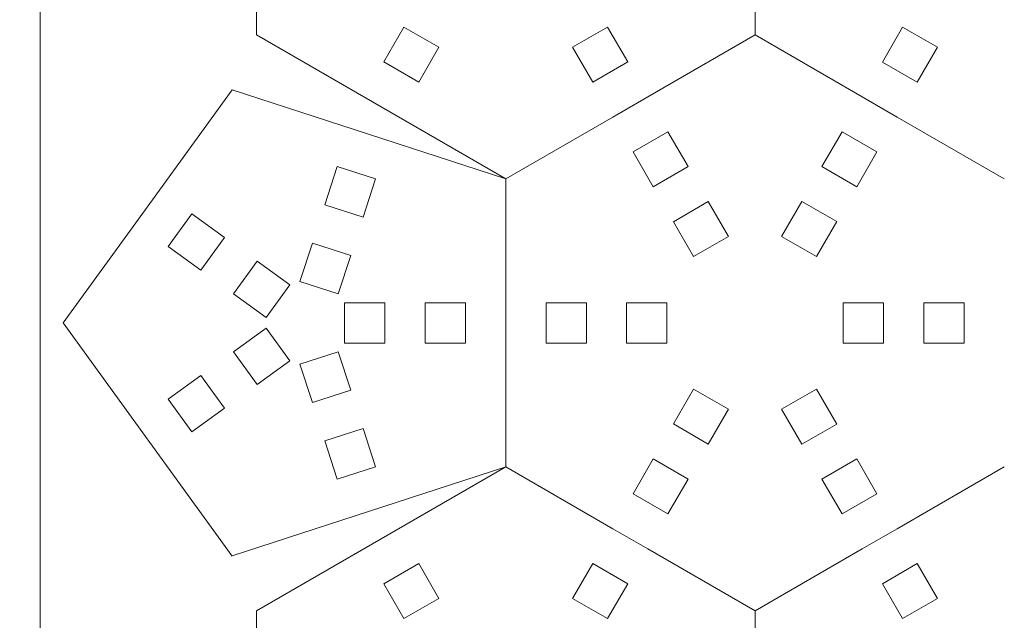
# Model space of a CAD drawing. Header units: millimetres. Extents: x -153 to 179, y -214 to 212.
# Tile 11 of 33: x -30 to 44, y -141 to -97. Entities that reach past the tile are written whole.
import ezdxf
from ezdxf.lldxf.tags import DXFTag

# ---------------------------------------------------------------- set-up
doc = ezdxf.new("R2010")
doc.units = ezdxf.units.MM
doc.header["$MEASUREMENT"] = 0
doc.layers.add('Layer 1', color=7, linetype='Continuous')
tags = doc.linetypes.add('New Line71', pattern=[1.5, 1, -0.5]).pattern_tags.tags
tags[6:7] = [DXFTag(74, 4), DXFTag(75, 0), DXFTag(340, '0'), DXFTag(46, 1.0), DXFTag(50, 0.0), DXFTag(44, 0.0), DXFTag(45, 0.0)]
tags[4:5] = [DXFTag(74, 4), DXFTag(75, 0), DXFTag(340, '0'), DXFTag(46, 1.0), DXFTag(50, 0.0), DXFTag(44, 0.0), DXFTag(45, 0.0)]
tags = doc.linetypes.add('New Line74', pattern=[1.5, 1, -0.5]).pattern_tags.tags
tags[6:7] = [DXFTag(74, 4), DXFTag(75, 0), DXFTag(340, '0'), DXFTag(46, 1.0), DXFTag(50, 0.0), DXFTag(44, 0.0), DXFTag(45, 0.0)]
tags[4:5] = [DXFTag(74, 4), DXFTag(75, 0), DXFTag(340, '0'), DXFTag(46, 1.0), DXFTag(50, 0.0), DXFTag(44, 0.0), DXFTag(45, 0.0)]
tags = doc.linetypes.add('New Line76', pattern=[1.5, 1, -0.5]).pattern_tags.tags
tags[6:7] = [DXFTag(74, 4), DXFTag(75, 0), DXFTag(340, '0'), DXFTag(46, 1.0), DXFTag(50, 0.0), DXFTag(44, 0.0), DXFTag(45, 0.0)]
tags[4:5] = [DXFTag(74, 4), DXFTag(75, 0), DXFTag(340, '0'), DXFTag(46, 1.0), DXFTag(50, 0.0), DXFTag(44, 0.0), DXFTag(45, 0.0)]
tags = doc.linetypes.add('New Line81', pattern=[1.5, 1, -0.5]).pattern_tags.tags
tags[6:7] = [DXFTag(74, 4), DXFTag(75, 0), DXFTag(340, '0'), DXFTag(46, 1.0), DXFTag(50, 0.0), DXFTag(44, 0.0), DXFTag(45, 0.0)]
tags[4:5] = [DXFTag(74, 4), DXFTag(75, 0), DXFTag(340, '0'), DXFTag(46, 1.0), DXFTag(50, 0.0), DXFTag(44, 0.0), DXFTag(45, 0.0)]
tags = doc.linetypes.add('New Line82', pattern=[1.5, 1, -0.5]).pattern_tags.tags
tags[6:7] = [DXFTag(74, 4), DXFTag(75, 0), DXFTag(340, '0'), DXFTag(46, 1.0), DXFTag(50, 0.0), DXFTag(44, 0.0), DXFTag(45, 0.0)]
tags[4:5] = [DXFTag(74, 4), DXFTag(75, 0), DXFTag(340, '0'), DXFTag(46, 1.0), DXFTag(50, 0.0), DXFTag(44, 0.0), DXFTag(45, 0.0)]
tags = doc.linetypes.add('New Line83', pattern=[1.5, 1, -0.5]).pattern_tags.tags
tags[6:7] = [DXFTag(74, 4), DXFTag(75, 0), DXFTag(340, '0'), DXFTag(46, 1.0), DXFTag(50, 0.0), DXFTag(44, 0.0), DXFTag(45, 0.0)]
tags[4:5] = [DXFTag(74, 4), DXFTag(75, 0), DXFTag(340, '0'), DXFTag(46, 1.0), DXFTag(50, 0.0), DXFTag(44, 0.0), DXFTag(45, 0.0)]
tags = doc.linetypes.add('New Line84', pattern=[1.5, 1, -0.5]).pattern_tags.tags
tags[6:7] = [DXFTag(74, 4), DXFTag(75, 0), DXFTag(340, '0'), DXFTag(46, 1.0), DXFTag(50, 0.0), DXFTag(44, 0.0), DXFTag(45, 0.0)]
tags[4:5] = [DXFTag(74, 4), DXFTag(75, 0), DXFTag(340, '0'), DXFTag(46, 1.0), DXFTag(50, 0.0), DXFTag(44, 0.0), DXFTag(45, 0.0)]

msp = doc.modelspace()

# ---------------------------------------------------------------- linework, layer by layer
at = {"layer": 'Layer 1', "color": 1, "lineweight": 9}
for points, knots in [([(-28.1707, -57.2815), (-28.1707, -57.2815), (-28.1707, -182.2814), (-28.1707, -182.2814), (-28.1707, -182.2814), (-28.1707, -182.2814), (-153.1707, -182.2814), (-153.1707, -182.2814), (-153.1707, -182.2814), (-153.1707, -182.2814), (-153.1707, -57.2815), (-153.1707, -57.2815)], [0, 0, 0, 0, 0.25, 0.25, 0.25, 0.25, 0.5, 0.5, 0.5, 0.5, 1, 1, 1, 1]), ([(-28.1707, -57.2815), (-28.1707, -57.2815), (96.8293, -57.2815), (96.8293, -57.2815), (96.8293, -57.2815), (96.8293, -57.2815), (96.8293, -182.2814), (96.8293, -182.2814), (96.8293, -182.2814), (96.8293, -182.2814), (-28.1707, -182.2814), (-28.1707, -182.2814)], [0, 0, 0, 0, 0.25, 0.25, 0.25, 0.25, 0.5, 0.5, 0.5, 0.5, 1, 1, 1, 1]), ([(-1.0914, -97.2536), (-1.0914, -97.2536), (1.5067, -98.7536), (1.5067, -98.7536), (1.5067, -98.7536), (1.5067, -98.7536), (0.0067, -101.3517), (0.0067, -101.3517), (0.0067, -101.3517), (0.0067, -101.3517), (-2.5914, -99.8517), (-2.5914, -99.8517), (-2.5914, -99.8517), (-2.5914, -99.8517), (-1.0914, -97.2536), (-1.0914, -97.2536)], [0, 0, 0, 0, 0.2, 0.2, 0.2, 0.2, 0.4, 0.4, 0.4, 0.4, 0.6, 0.6, 0.6, 0.6, 1, 1, 1, 1]), ([(11.4695, -98.752), (11.4695, -98.752), (14.0676, -97.252), (14.0676, -97.252), (14.0676, -97.252), (14.0676, -97.252), (15.5676, -99.8501), (15.5676, -99.8501), (15.5676, -99.8501), (15.5676, -99.8501), (12.9695, -101.3501), (12.9695, -101.3501), (12.9695, -101.3501), (12.9695, -101.3501), (11.4695, -98.752), (11.4695, -98.752)], [0, 0, 0, 0, 0.2, 0.2, 0.2, 0.2, 0.4, 0.4, 0.4, 0.4, 0.6, 0.6, 0.6, 0.6, 1, 1, 1, 1]), ([(36.0303, -97.2567), (36.0303, -97.2567), (38.6284, -98.7567), (38.6284, -98.7567), (38.6284, -98.7567), (38.6284, -98.7567), (37.1284, -101.3548), (37.1284, -101.3548), (37.1284, -101.3548), (37.1284, -101.3548), (34.5303, -99.8548), (34.5303, -99.8548), (34.5303, -99.8548), (34.5303, -99.8548), (36.0303, -97.2567), (36.0303, -97.2567)], [0, 0, 0, 0, 0.2, 0.2, 0.2, 0.2, 0.4, 0.4, 0.4, 0.4, 0.6, 0.6, 0.6, 0.6, 1, 1, 1, 1]), ([(20.0676, -107.6413), (20.0676, -107.6413), (17.4695, -109.1413), (17.4695, -109.1413), (17.4695, -109.1413), (17.4695, -109.1413), (15.9695, -106.5432), (15.9695, -106.5432), (15.9695, -106.5432), (15.9695, -106.5432), (18.5676, -105.0432), (18.5676, -105.0432), (18.5676, -105.0432), (18.5676, -105.0432), (20.0676, -107.6413), (20.0676, -107.6413)], [0, 0, 0, 0, 0.2, 0.2, 0.2, 0.2, 0.4, 0.4, 0.4, 0.4, 0.6, 0.6, 0.6, 0.6, 1, 1, 1, 1]), ([(32.6284, -109.1397), (32.6284, -109.1397), (30.0303, -107.6397), (30.0303, -107.6397), (30.0303, -107.6397), (30.0303, -107.6397), (31.5302, -105.0416), (31.5302, -105.0416), (31.5302, -105.0416), (31.5302, -105.0416), (34.1283, -106.5416), (34.1283, -106.5416), (34.1283, -106.5416), (34.1283, -106.5416), (32.6284, -109.1397), (32.6284, -109.1397)], [0, 0, 0, 0, 0.2, 0.2, 0.2, 0.2, 0.4, 0.4, 0.4, 0.4, 0.6, 0.6, 0.6, 0.6, 1, 1, 1, 1]), ([(-4.1283, -111.4144), (-4.1283, -111.4144), (-6.9815, -110.4873), (-6.9815, -110.4873), (-6.9815, -110.4873), (-6.9815, -110.4873), (-6.0544, -107.6342), (-6.0544, -107.6342), (-6.0544, -107.6342), (-6.0544, -107.6342), (-3.2013, -108.5612), (-3.2013, -108.5612), (-3.2013, -108.5612), (-3.2013, -108.5612), (-4.1283, -111.4144), (-4.1283, -111.4144)], [0, 0, 0, 0, 0.2, 0.2, 0.2, 0.2, 0.4, 0.4, 0.4, 0.4, 0.6, 0.6, 0.6, 0.6, 1, 1, 1, 1]), ([(23.0676, -112.8374), (23.0676, -112.8374), (20.4695, -114.3374), (20.4695, -114.3374), (20.4695, -114.3374), (20.4695, -114.3374), (18.9695, -111.7393), (18.9695, -111.7393), (18.9695, -111.7393), (18.9695, -111.7393), (21.5676, -110.2393), (21.5676, -110.2393), (21.5676, -110.2393), (21.5676, -110.2393), (23.0676, -112.8374), (23.0676, -112.8374)], [0, 0, 0, 0, 0.2, 0.2, 0.2, 0.2, 0.4, 0.4, 0.4, 0.4, 0.6, 0.6, 0.6, 0.6, 1, 1, 1, 1]), ([(29.6283, -114.3358), (29.6283, -114.3358), (27.0302, -112.8359), (27.0302, -112.8359), (27.0302, -112.8359), (27.0302, -112.8359), (28.5303, -110.2378), (28.5303, -110.2378), (28.5303, -110.2378), (28.5303, -110.2378), (31.1283, -111.7378), (31.1283, -111.7378), (31.1283, -111.7378), (31.1283, -111.7378), (29.6283, -114.3358), (29.6283, -114.3358)], [0, 0, 0, 0, 0.2, 0.2, 0.2, 0.2, 0.4, 0.4, 0.4, 0.4, 0.6, 0.6, 0.6, 0.6, 1, 1, 1, 1]), ([(-14.453, -112.915), (-14.453, -112.915), (-16.2163, -115.342), (-16.2163, -115.342), (-16.2163, -115.342), (-16.2163, -115.342), (-18.6433, -113.5787), (-18.6433, -113.5787), (-18.6433, -113.5787), (-18.6433, -113.5787), (-16.88, -111.1517), (-16.88, -111.1517), (-16.88, -111.1517), (-16.88, -111.1517), (-14.453, -112.915), (-14.453, -112.915)], [0, 0, 0, 0, 0.2, 0.2, 0.2, 0.2, 0.4, 0.4, 0.4, 0.4, 0.6, 0.6, 0.6, 0.6, 1, 1, 1, 1]), ([(-5.9824, -117.1207), (-5.9824, -117.1207), (-8.8356, -116.1937), (-8.8356, -116.1937), (-8.8356, -116.1937), (-8.8356, -116.1937), (-7.9085, -113.3405), (-7.9085, -113.3405), (-7.9085, -113.3405), (-7.9085, -113.3405), (-5.0554, -114.2675), (-5.0554, -114.2675), (-5.0554, -114.2675), (-5.0554, -114.2675), (-5.9824, -117.1207), (-5.9824, -117.1207)], [0, 0, 0, 0, 0.2, 0.2, 0.2, 0.2, 0.4, 0.4, 0.4, 0.4, 0.6, 0.6, 0.6, 0.6, 1, 1, 1, 1]), ([(-9.5989, -116.4417), (-9.5989, -116.4417), (-11.3622, -118.8688), (-11.3622, -118.8688), (-11.3622, -118.8688), (-11.3622, -118.8688), (-13.7892, -117.1054), (-13.7892, -117.1054), (-13.7892, -117.1054), (-13.7892, -117.1054), (-12.0259, -114.6784), (-12.0259, -114.6784), (-12.0259, -114.6784), (-12.0259, -114.6784), (-9.5989, -116.4417), (-9.5989, -116.4417)], [0, 0, 0, 0, 0.2, 0.2, 0.2, 0.2, 0.4, 0.4, 0.4, 0.4, 0.6, 0.6, 0.6, 0.6, 1, 1, 1, 1]), ([(-5.5106, -120.7699), (-5.5106, -120.7699), (-5.5106, -117.7699), (-5.5106, -117.7699), (-5.5106, -117.7699), (-5.5106, -117.7699), (-2.5106, -117.7699), (-2.5106, -117.7699), (-2.5106, -117.7699), (-2.5106, -117.7699), (-2.5106, -120.7699), (-2.5106, -120.7699), (-2.5106, -120.7699), (-2.5106, -120.7699), (-5.5106, -120.7699), (-5.5106, -120.7699)], [0, 0, 0, 0, 0.2, 0.2, 0.2, 0.2, 0.4, 0.4, 0.4, 0.4, 0.6, 0.6, 0.6, 0.6, 1, 1, 1, 1]), ([(0.4894, -120.7699), (0.4894, -120.7699), (0.4894, -117.7699), (0.4894, -117.7699), (0.4894, -117.7699), (0.4894, -117.7699), (3.4894, -117.7699), (3.4894, -117.7699), (3.4894, -117.7699), (3.4894, -117.7699), (3.4894, -120.7699), (3.4894, -120.7699), (3.4894, -120.7699), (3.4894, -120.7699), (0.4894, -120.7699), (0.4894, -120.7699)], [0, 0, 0, 0, 0.2, 0.2, 0.2, 0.2, 0.4, 0.4, 0.4, 0.4, 0.6, 0.6, 0.6, 0.6, 1, 1, 1, 1]), ([(12.4895, -120.7699), (12.4895, -120.7699), (12.4895, -117.7699), (12.4895, -117.7699), (12.4895, -117.7699), (12.4895, -117.7699), (9.4895, -117.7699), (9.4895, -117.7699), (9.4895, -117.7699), (9.4895, -117.7699), (9.4895, -120.7699), (9.4895, -120.7699), (9.4895, -120.7699), (9.4895, -120.7699), (12.4895, -120.7699), (12.4895, -120.7699)], [0, 0, 0, 0, 0.2, 0.2, 0.2, 0.2, 0.4, 0.4, 0.4, 0.4, 0.6, 0.6, 0.6, 0.6, 1, 1, 1, 1]), ([(18.4895, -120.7699), (18.4895, -120.7699), (18.4895, -117.7699), (18.4895, -117.7699), (18.4895, -117.7699), (18.4895, -117.7699), (15.4895, -117.7699), (15.4895, -117.7699), (15.4895, -117.7699), (15.4895, -117.7699), (15.4895, -120.7699), (15.4895, -120.7699), (15.4895, -120.7699), (15.4895, -120.7699), (18.4895, -120.7699), (18.4895, -120.7699)], [0, 0, 0, 0, 0.2, 0.2, 0.2, 0.2, 0.4, 0.4, 0.4, 0.4, 0.6, 0.6, 0.6, 0.6, 1, 1, 1, 1]), ([(31.6111, -120.7699), (31.6111, -120.7699), (31.6111, -117.7699), (31.6111, -117.7699), (31.6111, -117.7699), (31.6111, -117.7699), (34.6111, -117.7699), (34.6111, -117.7699), (34.6111, -117.7699), (34.6111, -117.7699), (34.6111, -120.7699), (34.6111, -120.7699), (34.6111, -120.7699), (34.6111, -120.7699), (31.6111, -120.7699), (31.6111, -120.7699)], [0, 0, 0, 0, 0.2, 0.2, 0.2, 0.2, 0.4, 0.4, 0.4, 0.4, 0.6, 0.6, 0.6, 0.6, 1, 1, 1, 1]), ([(37.6111, -120.7699), (37.6111, -120.7699), (37.6111, -117.7699), (37.6111, -117.7699), (37.6111, -117.7699), (37.6111, -117.7699), (40.6111, -117.7699), (40.6111, -117.7699), (40.6111, -117.7699), (40.6111, -117.7699), (40.6111, -120.7699), (40.6111, -120.7699), (40.6111, -120.7699), (40.6111, -120.7699), (37.6111, -120.7699), (37.6111, -120.7699)], [0, 0, 0, 0, 0.2, 0.2, 0.2, 0.2, 0.4, 0.4, 0.4, 0.4, 0.6, 0.6, 0.6, 0.6, 1, 1, 1, 1]), ([(-9.5989, -122.0983), (-9.5989, -122.0983), (-11.3622, -119.6712), (-11.3622, -119.6712), (-11.3622, -119.6712), (-11.3622, -119.6712), (-13.7892, -121.4346), (-13.7892, -121.4346), (-13.7892, -121.4346), (-13.7892, -121.4346), (-12.0259, -123.8616), (-12.0259, -123.8616), (-12.0259, -123.8616), (-12.0259, -123.8616), (-9.5989, -122.0983), (-9.5989, -122.0983)], [0, 0, 0, 0, 0.2, 0.2, 0.2, 0.2, 0.4, 0.4, 0.4, 0.4, 0.6, 0.6, 0.6, 0.6, 1, 1, 1, 1]), ([(-5.9824, -121.4193), (-5.9824, -121.4193), (-8.8356, -122.3463), (-8.8356, -122.3463), (-8.8356, -122.3463), (-8.8356, -122.3463), (-7.9085, -125.1995), (-7.9085, -125.1995), (-7.9085, -125.1995), (-7.9085, -125.1995), (-5.0554, -124.2725), (-5.0554, -124.2725), (-5.0554, -124.2725), (-5.0554, -124.2725), (-5.9824, -121.4193), (-5.9824, -121.4193)], [0, 0, 0, 0, 0.2, 0.2, 0.2, 0.2, 0.4, 0.4, 0.4, 0.4, 0.6, 0.6, 0.6, 0.6, 1, 1, 1, 1]), ([(-14.453, -125.625), (-14.453, -125.625), (-16.2163, -123.1979), (-16.2163, -123.1979), (-16.2163, -123.1979), (-16.2163, -123.1979), (-18.6433, -124.9613), (-18.6433, -124.9613), (-18.6433, -124.9613), (-18.6433, -124.9613), (-16.88, -127.3883), (-16.88, -127.3883), (-16.88, -127.3883), (-16.88, -127.3883), (-14.453, -125.625), (-14.453, -125.625)], [0, 0, 0, 0, 0.2, 0.2, 0.2, 0.2, 0.4, 0.4, 0.4, 0.4, 0.6, 0.6, 0.6, 0.6, 1, 1, 1, 1]), ([(23.0676, -125.6995), (23.0676, -125.6995), (20.4695, -124.1995), (20.4695, -124.1995), (20.4695, -124.1995), (20.4695, -124.1995), (18.9695, -126.7975), (18.9695, -126.7975), (18.9695, -126.7975), (18.9695, -126.7975), (21.5676, -128.2975), (21.5676, -128.2975), (21.5676, -128.2975), (21.5676, -128.2975), (23.0676, -125.6995), (23.0676, -125.6995)], [0, 0, 0, 0, 0.2, 0.2, 0.2, 0.2, 0.4, 0.4, 0.4, 0.4, 0.6, 0.6, 0.6, 0.6, 1, 1, 1, 1]), ([(29.6284, -124.201), (29.6284, -124.201), (27.0303, -125.701), (27.0303, -125.701), (27.0303, -125.701), (27.0303, -125.701), (28.5303, -128.2991), (28.5303, -128.2991), (28.5303, -128.2991), (28.5303, -128.2991), (31.1284, -126.7991), (31.1284, -126.7991), (31.1284, -126.7991), (31.1284, -126.7991), (29.6284, -124.201), (29.6284, -124.201)], [0, 0, 0, 0, 0.2, 0.2, 0.2, 0.2, 0.4, 0.4, 0.4, 0.4, 0.6, 0.6, 0.6, 0.6, 1, 1, 1, 1]), ([(-4.1283, -127.1256), (-4.1283, -127.1256), (-6.9815, -128.0527), (-6.9815, -128.0527), (-6.9815, -128.0527), (-6.9815, -128.0527), (-6.0544, -130.9058), (-6.0544, -130.9058), (-6.0544, -130.9058), (-6.0544, -130.9058), (-3.2013, -129.9788), (-3.2013, -129.9788), (-3.2013, -129.9788), (-3.2013, -129.9788), (-4.1283, -127.1256), (-4.1283, -127.1256)], [0, 0, 0, 0, 0.2, 0.2, 0.2, 0.2, 0.4, 0.4, 0.4, 0.4, 0.6, 0.6, 0.6, 0.6, 1, 1, 1, 1]), ([(20.0675, -130.8956), (20.0675, -130.8956), (17.4694, -129.3956), (17.4694, -129.3956), (17.4694, -129.3956), (17.4694, -129.3956), (15.9694, -131.9937), (15.9694, -131.9937), (15.9694, -131.9937), (15.9694, -131.9937), (18.5675, -133.4937), (18.5675, -133.4937), (18.5675, -133.4937), (18.5675, -133.4937), (20.0675, -130.8956), (20.0675, -130.8956)], [0, 0, 0, 0, 0.2, 0.2, 0.2, 0.2, 0.4, 0.4, 0.4, 0.4, 0.6, 0.6, 0.6, 0.6, 1, 1, 1, 1]), ([(32.6284, -129.3972), (32.6284, -129.3972), (30.0303, -130.8972), (30.0303, -130.8972), (30.0303, -130.8972), (30.0303, -130.8972), (31.5303, -133.4953), (31.5303, -133.4953), (31.5303, -133.4953), (31.5303, -133.4953), (34.1284, -131.9953), (34.1284, -131.9953), (34.1284, -131.9953), (34.1284, -131.9953), (32.6284, -129.3972), (32.6284, -129.3972)], [0, 0, 0, 0, 0.2, 0.2, 0.2, 0.2, 0.4, 0.4, 0.4, 0.4, 0.6, 0.6, 0.6, 0.6, 1, 1, 1, 1]), ([(-1.0913, -141.2864), (-1.0913, -141.2864), (1.5068, -139.7864), (1.5068, -139.7864), (1.5068, -139.7864), (1.5068, -139.7864), (0.0068, -137.1883), (0.0068, -137.1883), (0.0068, -137.1883), (0.0068, -137.1883), (-2.5913, -138.6883), (-2.5913, -138.6883), (-2.5913, -138.6883), (-2.5913, -138.6883), (-1.0913, -141.2864), (-1.0913, -141.2864)], [0, 0, 0, 0, 0.2, 0.2, 0.2, 0.2, 0.4, 0.4, 0.4, 0.4, 0.6, 0.6, 0.6, 0.6, 1, 1, 1, 1]), ([(11.4695, -139.788), (11.4695, -139.788), (14.0676, -141.288), (14.0676, -141.288), (14.0676, -141.288), (14.0676, -141.288), (15.5676, -138.6899), (15.5676, -138.6899), (15.5676, -138.6899), (15.5676, -138.6899), (12.9695, -137.1899), (12.9695, -137.1899), (12.9695, -137.1899), (12.9695, -137.1899), (11.4695, -139.788), (11.4695, -139.788)], [0, 0, 0, 0, 0.2, 0.2, 0.2, 0.2, 0.4, 0.4, 0.4, 0.4, 0.6, 0.6, 0.6, 0.6, 1, 1, 1, 1]), ([(36.0303, -141.2833), (36.0303, -141.2833), (38.6284, -139.7833), (38.6284, -139.7833), (38.6284, -139.7833), (38.6284, -139.7833), (37.1284, -137.1852), (37.1284, -137.1852), (37.1284, -137.1852), (37.1284, -137.1852), (34.5303, -138.6852), (34.5303, -138.6852), (34.5303, -138.6852), (34.5303, -138.6852), (36.0303, -141.2833), (36.0303, -141.2833)], [0, 0, 0, 0, 0.2, 0.2, 0.2, 0.2, 0.4, 0.4, 0.4, 0.4, 0.6, 0.6, 0.6, 0.6, 1, 1, 1, 1])]:
    msp.add_open_spline(points, degree=3, knots=knots, dxfattribs=at)
for points in [[(-12.0739, -97.8378), (-12.0739, -97.8378), (-12.074, -88.6233), (-12.074, -88.6233)], [(25.0503, -97.8363), (25.0503, -97.8363), (25.0502, -88.6218), (25.0502, -88.6218)], [(6.4894, -108.5555), (6.4894, -108.5555), (-12.0741, -97.8409), (-12.0741, -97.8409)], [(17.0675, -102.4482), (17.0675, -102.4482), (25.0475, -97.8409), (25.0475, -97.8409)], [(33.0275, -102.4482), (33.0275, -102.4482), (25.0475, -97.8409), (25.0475, -97.8409)], [(-13.8908, -101.9335), (-13.8908, -101.9335), (-19.3012, -109.3924), (-19.3012, -109.3924)], [(-13.8908, -101.9335), (-13.8908, -101.9335), (6.4894, -108.5555), (6.4894, -108.5555)], [(6.4894, -108.5555), (6.4894, -108.5555), (14.4694, -103.9482), (14.4694, -103.9482)], [(43.6056, -108.5555), (43.6056, -108.5555), (35.6256, -103.9482), (35.6256, -103.9482)], [(6.4894, -117.77), (6.4894, -117.77), (6.4894, -108.5555), (6.4894, -108.5555)], [(-21.0628, -111.8208), (-21.0628, -111.8208), (-26.4732, -119.2797), (-26.4732, -119.2797)], [(-21.0628, -126.7385), (-21.0628, -126.7385), (-26.4732, -119.2796), (-26.4732, -119.2796)], [(6.4895, -129.9846), (6.4895, -129.9846), (6.4894, -120.77), (6.4894, -120.77)], [(-13.8908, -136.6258), (-13.8908, -136.6258), (-19.3012, -129.1669), (-19.3012, -129.1669)], [(6.4894, -129.9845), (6.4894, -129.9845), (-13.8908, -136.6064), (-13.8908, -136.6064)], [(6.4894, -129.9845), (6.4894, -129.9845), (-12.074, -140.6991), (-12.074, -140.6991)], [(6.4895, -129.9846), (6.4895, -129.9846), (14.4695, -134.5918), (14.4695, -134.5918)], [(43.6057, -129.9846), (43.6057, -129.9846), (35.6257, -134.5918), (35.6257, -134.5918)], [(17.0676, -136.0919), (17.0676, -136.0919), (25.0476, -140.6991), (25.0476, -140.6991)], [(33.0276, -136.0919), (33.0276, -136.0919), (25.0476, -140.6991), (25.0476, -140.6991)], [(-12.0766, -149.9151), (-12.0766, -149.9151), (-12.0766, -140.7006), (-12.0766, -140.7006)], [(25.0477, -149.9136), (25.0477, -149.9136), (25.0476, -140.6991), (25.0476, -140.6991)]]:
    msp.add_open_spline(points, degree=3, dxfattribs=at)
at = {"layer": 'Layer 1', "color": 1, "linetype": 'New Line83', "lineweight": 9}
msp.add_open_spline([(14.4694, -103.9482), (14.4694, -103.9482), (17.0675, -102.4482), (17.0675, -102.4482)], degree=3, dxfattribs=at)
at = {"layer": 'Layer 1', "color": 1, "linetype": 'New Line84', "lineweight": 9}
msp.add_open_spline([(35.6256, -103.9482), (35.6256, -103.9482), (33.0275, -102.4482), (33.0275, -102.4482)], degree=3, dxfattribs=at)
at = {"layer": 'Layer 1', "color": 1, "linetype": 'New Line74', "lineweight": 9}
msp.add_open_spline([(-19.3012, -109.3924), (-19.3012, -109.3924), (-21.0628, -111.8208), (-21.0628, -111.8208)], degree=3, dxfattribs=at)
at = {"layer": 'Layer 1', "color": 1, "linetype": 'New Line71', "lineweight": 9}
msp.add_open_spline([(6.4894, -120.77), (6.4894, -120.77), (6.4894, -117.77), (6.4894, -117.77)], degree=3, dxfattribs=at)
at = {"layer": 'Layer 1', "color": 1, "linetype": 'New Line76', "lineweight": 9}
msp.add_open_spline([(-19.3012, -129.1669), (-19.3012, -129.1669), (-21.0628, -126.7385), (-21.0628, -126.7385)], degree=3, dxfattribs=at)
at = {"layer": 'Layer 1', "color": 1, "linetype": 'New Line81', "lineweight": 9}
msp.add_open_spline([(14.4695, -134.5918), (14.4695, -134.5918), (17.0676, -136.0919), (17.0676, -136.0919)], degree=3, dxfattribs=at)
at = {"layer": 'Layer 1', "color": 1, "linetype": 'New Line82', "lineweight": 9}
msp.add_open_spline([(35.6257, -134.5918), (35.6257, -134.5918), (33.0276, -136.0919), (33.0276, -136.0919)], degree=3, dxfattribs=at)

doc.saveas('drawing.dxf')
